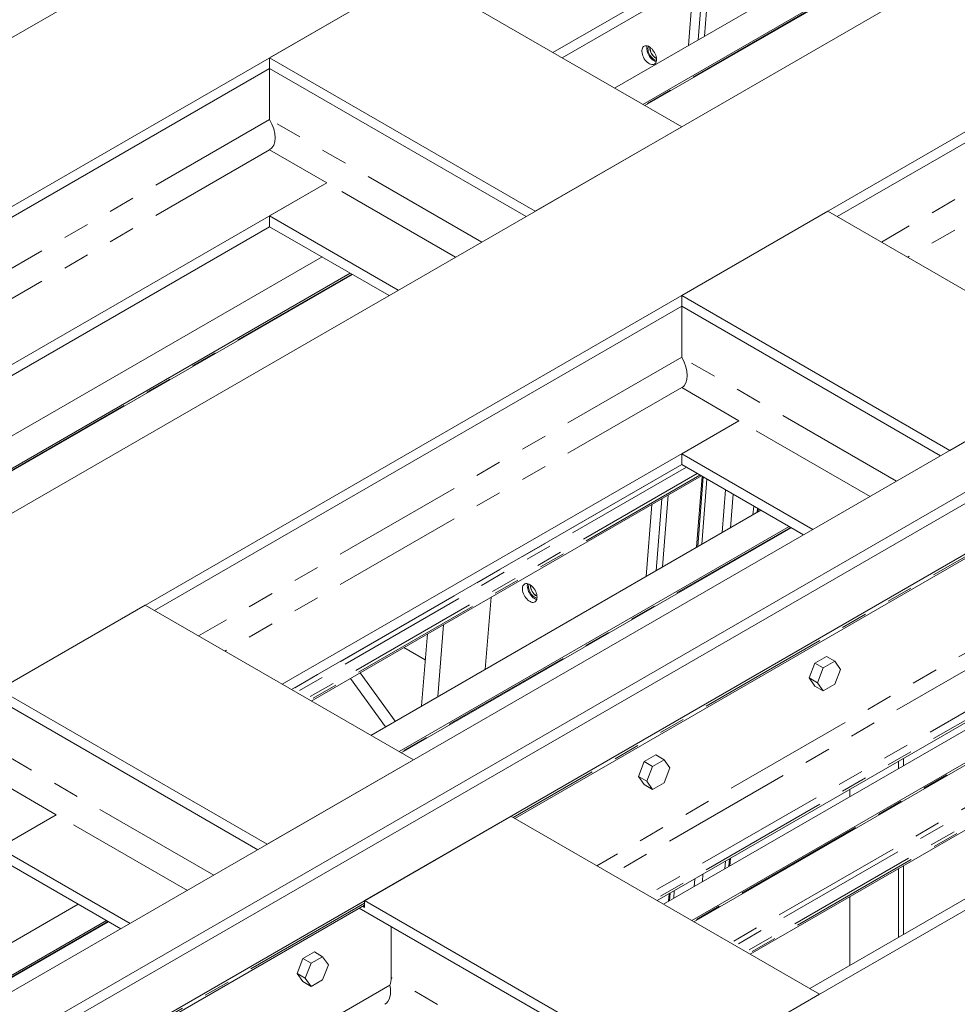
# Model space of a CAD drawing. Header units: millimetres. Extents: x 450 to 25135, y 150 to 17673.
# Tile 213 of 256: x 8474 to 9834, y 12923 to 14351. Entities that reach past the tile are written whole.
import ezdxf

# ---------------------------------------------------------------- set-up
doc = ezdxf.new("R2010")
doc.units = ezdxf.units.MM
doc.linetypes.add('SLD-Centrada-doble', pattern=[12.7, 6.35, -1.27, 1.27, -1.27, 1.27, -1.27])
doc.linetypes.add('SLD-Continua', pattern=[0])
doc.layers.add('OCULTA', color=8, linetype='SLD-Continua')

msp = doc.modelspace()

# ---------------------------------------------------------------- linework, layer by layer
at = {"layer": 'OCULTA', "linetype": 'SLD-Continua', "lineweight": 18, "ltscale": 30}
for p, q in [((11077.1, 15144.4), (7386.8, 13014.1)), ((11077.1, 15144.4), (7386.8, 13014.1)), ((11077.1, 15144.4), (7386.8, 13014.1)), ((11077.1, 15144.4), (7386.8, 13014.1)), ((11268.8, 15010.2), (7598.9, 12891.6)), ((11268.8, 15010.2), (7598.9, 12891.6)), ((11268.8, 15010.2), (7598.9, 12891.6)), ((11268.8, 15010.2), (7598.9, 12891.6)), ((9296, 14806.1), (7192.3, 13591.7)), ((9296, 14806.1), (7192.3, 13591.7)), ((9296, 14806.1), (7192.3, 13591.7)), ((9296, 14806.1), (7192.3, 13591.7)), ((11678.2, 14797.5), (7987.8, 12667.1)), ((11678.2, 14797.5), (7987.8, 12667.1)), ((11678.2, 14797.5), (7987.8, 12667.1)), ((11678.2, 14797.5), (7987.8, 12667.1)), ((8051.5, 12630.3), (11741.8, 14760.7)), ((8051.5, 12630.3), (11741.8, 14760.7)), ((8051.5, 12630.3), (11741.8, 14760.7)), ((8051.5, 12630.3), (11741.8, 14760.7)), ((11755.9, 14752.6), (8065.6, 12622.2)), ((11755.9, 14752.6), (8065.6, 12622.2)), ((11755.9, 14752.6), (8065.6, 12622.2)), ((11799.1, 14704), (8129.3, 12585.4)), ((11799.1, 14704), (8129.3, 12585.4)), ((11799.1, 14704), (8129.3, 12585.4)), ((9508.1, 14683.6), (7393.8, 13463.1)), ((9508.1, 14683.6), (7393.8, 13463.1)), ((9508.1, 14683.6), (7393.8, 13463.1)), ((9508.1, 14683.6), (7393.8, 13463.1)), ((9909.4, 14685.8), (9247.2, 14303.5)), ((9909.4, 14685.8), (9247.2, 14303.5)), ((9909.4, 14685.8), (9247.2, 14303.5)), ((9909.4, 14685.8), (9247.2, 14303.5)), ((9826.3, 14622.3), (9260.6, 14295.8)), ((9826.3, 14622.3), (9260.6, 14295.8)), ((9826.3, 14622.3), (9260.6, 14295.8)), ((9826.3, 14622.3), (9260.6, 14295.8)), ((9902.3, 14578.4), (9336.7, 14251.9)), ((9902.3, 14578.4), (9336.7, 14251.9)), ((9902.3, 14578.4), (9336.7, 14251.9)), ((9902.3, 14578.4), (9336.7, 14251.9)), ((9943.3, 14554.8), (9377.7, 14228.2)), ((9943.3, 14554.8), (9377.7, 14228.2)), ((9943.3, 14554.8), (9377.7, 14228.2)), ((9943.3, 14554.8), (9377.7, 14228.2)), ((9380.7, 14226.5), (9946.3, 14553)), ((9380.7, 14226.5), (9946.3, 14553)), ((9380.7, 14226.5), (9946.3, 14553)), ((9380.7, 14226.5), (9946.3, 14553)), ((10423.8, 14506.8), (9659.4, 14065.6)), ((10423.8, 14506.8), (9659.4, 14065.6)), ((10423.8, 14506.8), (9659.4, 14065.6)), ((10423.8, 14506.8), (9659.4, 14065.6)), ((12266.8, 14457.6), (8576.5, 12327.3)), ((12266.8, 14457.6), (8576.5, 12327.3)), ((12266.8, 14457.6), (8576.5, 12327.3)), ((9048.5, 14418.3), (8836.3, 14295.8)), ((9048.5, 14418.3), (8836.3, 14295.8)), ((9048.5, 14418.3), (8836.3, 14295.8)), ((9048.5, 14418.3), (8836.3, 14295.8)), ((9433.9, 14195.8), (9048.5, 14418.3)), ((9433.9, 14195.8), (9048.5, 14418.3)), ((9433.9, 14195.8), (9048.5, 14418.3)), ((9433.9, 14195.8), (9048.5, 14418.3)), ((9465, 14413.7), (9457.7, 14321.8)), ((9465, 14413.7), (9457.7, 14321.8)), ((9465, 14413.7), (9457.7, 14321.8)), ((9474.3, 14419.1), (9467, 14327.2)), ((9474.3, 14419.1), (9467, 14327.2)), ((9474.3, 14419.1), (9467, 14327.2)), ((9450.8, 14405.6), (9443.6, 14313.6)), ((9450.8, 14405.6), (9443.6, 14313.6)), ((9450.8, 14405.6), (9443.6, 14313.6)), ((9221.7, 14073.3), (8836.3, 14295.8)), ((8836.3, 14295.8), (8836.3, 14280.3)), ((9221.7, 14073.3), (8836.3, 14295.8)), ((8836.3, 14295.8), (8836.3, 14280.3)), ((9221.7, 14073.3), (8836.3, 14295.8)), ((8836.3, 14295.8), (8836.3, 14280.3)), ((9221.7, 14073.3), (8836.3, 14295.8)), ((8836.3, 14295.8), (8836.3, 14280.3)), ((9397.2, 14295.7), (9396.4, 14295.3)), ((9397.3, 14295.1), (9397, 14294.9)), ((9397, 14294.9), (9397.3, 14294.8)), ((8836.3, 14280.3), (8072, 13839)), ((8836.3, 14280.3), (8072, 13839)), ((8836.3, 14280.3), (8072, 13839)), ((8836.3, 14280.3), (8072, 13839)), ((9208.3, 14065.6), (8836.3, 14280.3)), ((8836.3, 14280.3), (8836.3, 14206.4)), ((9208.3, 14065.6), (8836.3, 14280.3)), ((8836.3, 14280.3), (8836.3, 14206.4)), ((9208.3, 14065.6), (8836.3, 14280.3)), ((8836.3, 14280.3), (8836.3, 14206.4)), ((9208.3, 14065.6), (8836.3, 14280.3)), ((8836.3, 14280.3), (8836.3, 14206.4)), ((9433.9, 14195.8), (9221.7, 14073.3)), ((9433.9, 14195.8), (9221.7, 14073.3)), ((9433.9, 14195.8), (9221.7, 14073.3)), ((9433.9, 14195.8), (9221.7, 14073.3)), ((8836.3, 14162.3), (8919.4, 14114.3)), ((8836.3, 14162.3), (8919.4, 14114.3)), ((8836.3, 14162.3), (8919.4, 14114.3)), ((8836.3, 14162.3), (8919.4, 14114.3)), ((8919.4, 14114.3), (8257.3, 13732.1)), ((8919.4, 14114.3), (8257.3, 13732.1)), ((8919.4, 14114.3), (8257.3, 13732.1)), ((8919.4, 14114.3), (8257.3, 13732.1)), ((8919.4, 14114.3), (8836.3, 14066.4)), ((8919.4, 14114.3), (8836.3, 14066.4)), ((8919.4, 14114.3), (8836.3, 14066.4)), ((8919.4, 14114.3), (8836.3, 14066.4)), ((9646, 14073.3), (9433.9, 13950.9)), ((9646, 14073.3), (9433.9, 13950.9)), ((9646, 14073.3), (9433.9, 13950.9)), ((9646, 14073.3), (9433.9, 13950.9)), ((10034.9, 13848.8), (9646, 14073.3)), ((10034.9, 13848.8), (9646, 14073.3)), ((10034.9, 13848.8), (9646, 14073.3)), ((10034.9, 13848.8), (9646, 14073.3)), ((8836.3, 14066.4), (8836.3, 14050.8)), ((9023, 13958.6), (8836.3, 14066.4)), ((9023, 13958.6), (8836.3, 14066.4)), ((8836.3, 14066.4), (8836.3, 14050.8)), ((9023, 13958.6), (8836.3, 14066.4)), ((8836.3, 14066.4), (8836.3, 14050.8)), ((9023, 13958.6), (8836.3, 14066.4)), ((8836.3, 14066.4), (8836.3, 14050.8)), ((8836.3, 14050.8), (8270.7, 13724.3)), ((8836.3, 14050.8), (8270.7, 13724.3)), ((8836.3, 14050.8), (8270.7, 13724.3)), ((8836.3, 14050.8), (8270.7, 13724.3)), ((9009.6, 13950.9), (8836.3, 14050.8)), ((9009.6, 13950.9), (8836.3, 14050.8)), ((9009.6, 13950.9), (8836.3, 14050.8)), ((9009.6, 13950.9), (8836.3, 14050.8)), ((8912.4, 14007), (8346.7, 13680.4)), ((8912.4, 14007), (8346.7, 13680.4)), ((8912.4, 14007), (8346.7, 13680.4)), ((8912.4, 14007), (8346.7, 13680.4)), ((8953.4, 13983.3), (8387.7, 13656.7)), ((8953.4, 13983.3), (8387.7, 13656.7)), ((8953.4, 13983.3), (8387.7, 13656.7)), ((8953.4, 13983.3), (8387.7, 13656.7)), ((8390.7, 13655), (8956.4, 13981.6)), ((8390.7, 13655), (8956.4, 13981.6)), ((8390.7, 13655), (8956.4, 13981.6)), ((8390.7, 13655), (8956.4, 13981.6)), ((9433.9, 13950.9), (9433.9, 13935.4)), ((9822.8, 13726.4), (9433.9, 13950.9)), ((9433.9, 13950.9), (9433.9, 13935.4)), ((9822.8, 13726.4), (9433.9, 13950.9)), ((9433.9, 13950.9), (9433.9, 13935.4)), ((9822.8, 13726.4), (9433.9, 13950.9)), ((9433.9, 13950.9), (9433.9, 13935.4)), ((9822.8, 13726.4), (9433.9, 13950.9)), ((9433.9, 13935.4), (8669.5, 13494.1)), ((9433.9, 13935.4), (8669.5, 13494.1)), ((9433.9, 13935.4), (8669.5, 13494.1)), ((9433.9, 13935.4), (8669.5, 13494.1)), ((9809.3, 13718.6), (9433.9, 13935.4)), ((9433.9, 13935.4), (9433.9, 13861.4)), ((9809.3, 13718.6), (9433.9, 13935.4)), ((9433.9, 13935.4), (9433.9, 13861.4)), ((9809.3, 13718.6), (9433.9, 13935.4)), ((9433.9, 13935.4), (9433.9, 13861.4)), ((9809.3, 13718.6), (9433.9, 13935.4)), ((9433.9, 13935.4), (9433.9, 13861.4)), ((10034.9, 13848.8), (9822.8, 13726.4)), ((10034.9, 13848.8), (9822.8, 13726.4)), ((10034.9, 13848.8), (9822.8, 13726.4)), ((10034.9, 13848.8), (9822.8, 13726.4)), ((9433.9, 13817.4), (9516.9, 13769.4)), ((9433.9, 13817.4), (9516.9, 13769.4)), ((9433.9, 13817.4), (9516.9, 13769.4)), ((9433.9, 13817.4), (9516.9, 13769.4)), ((9516.9, 13769.4), (8854.8, 13387.1)), ((9516.9, 13769.4), (8854.8, 13387.1)), ((9516.9, 13769.4), (8854.8, 13387.1)), ((9516.9, 13769.4), (8854.8, 13387.1)), ((9516.9, 13769.4), (9433.9, 13721.4)), ((9516.9, 13769.4), (9433.9, 13721.4)), ((9516.9, 13769.4), (9433.9, 13721.4)), ((9516.9, 13769.4), (9433.9, 13721.4)), ((9433.9, 13721.4), (9433.9, 13705.9)), ((9624, 13611.6), (9433.9, 13721.4)), ((9433.9, 13721.4), (9433.9, 13705.9)), ((9624, 13611.6), (9433.9, 13721.4)), ((9433.9, 13721.4), (9433.9, 13705.9)), ((9624, 13611.6), (9433.9, 13721.4)), ((9433.9, 13721.4), (9433.9, 13705.9)), ((9624, 13611.6), (9433.9, 13721.4)), ((9433.9, 13705.9), (8868.2, 13379.4)), ((9433.9, 13705.9), (8868.2, 13379.4)), ((9433.9, 13705.9), (8868.2, 13379.4)), ((9433.9, 13705.9), (8868.2, 13379.4)), ((9610.6, 13603.9), (9433.9, 13705.9)), ((9610.6, 13603.9), (9433.9, 13705.9)), ((9610.6, 13603.9), (9433.9, 13705.9)), ((9610.6, 13603.9), (9433.9, 13705.9)), ((9462.5, 13689.4), (8896.9, 13362.8)), ((9462.5, 13689.4), (8896.9, 13362.8)), ((9462.5, 13689.4), (8896.9, 13362.8)), ((9462.5, 13689.4), (8896.9, 13362.8)), ((9463.7, 13688.7), (9455.5, 13585.8)), ((9405, 13656.1), (9396.7, 13551.8)), ((9405, 13656.1), (9396.7, 13551.8)), ((9405, 13656.1), (9396.7, 13551.8)), ((9414.3, 13661.5), (9406, 13557.2)), ((9414.3, 13661.5), (9406, 13557.2)), ((9414.3, 13661.5), (9406, 13557.2)), ((9390.8, 13648), (9382.5, 13543.6)), ((9390.8, 13648), (9382.5, 13543.6)), ((9390.8, 13648), (9382.5, 13543.6)), ((9545, 13641.8), (9544.6, 13637.2)), ((9548.8, 13639.6), (8983.1, 13313)), ((9548.8, 13639.6), (8983.1, 13313)), ((9548.8, 13639.6), (8983.1, 13313)), ((9548.8, 13639.6), (8983.1, 13313)), ((9192, 13192.5), (9964.2, 13638.2)), ((9192, 13192.5), (9964.2, 13638.2)), ((9192, 13192.5), (9964.2, 13638.2)), ((9589.8, 13615.9), (9024.1, 13289.4)), ((9589.8, 13615.9), (9024.1, 13289.4)), ((9589.8, 13615.9), (9024.1, 13289.4)), ((9589.8, 13615.9), (9024.1, 13289.4)), ((9027.1, 13287.6), (9592.8, 13614.2)), ((9027.1, 13287.6), (9592.8, 13614.2)), ((9027.1, 13287.6), (9592.8, 13614.2)), ((9027.1, 13287.6), (9592.8, 13614.2)), ((9157.5, 13513.3), (9149.2, 13408.9)), ((9157.5, 13513.3), (9149.2, 13408.9)), ((9157.5, 13513.3), (9149.2, 13408.9)), ((9224.1, 13515.7), (9223.2, 13515.2)), ((9224.1, 13515.1), (9223.8, 13514.9)), ((9223.8, 13514.9), (9224.2, 13514.7)), ((8656, 13501.8), (8443.9, 13379.4)), ((8656, 13501.8), (8443.9, 13379.4)), ((8656, 13501.8), (8443.9, 13379.4)), ((8656, 13501.8), (8443.9, 13379.4)), ((9044.9, 13277.3), (8656, 13501.8)), ((9044.9, 13277.3), (8656, 13501.8)), ((9044.9, 13277.3), (8656, 13501.8)), ((9044.9, 13277.3), (8656, 13501.8)), ((9080.2, 13369.1), (9088.5, 13473.5)), ((9056.9, 13355.6), (9065.2, 13460)), ((9031.2, 13440.4), (9062.2, 13422.4)), ((9643.7, 13427.5), (9627, 13417.8)), ((9643.7, 13427.5), (9655.8, 13420.5)), ((9627, 13417.8), (9618.6, 13396.2)), ((9627, 13417.8), (9639, 13410.9)), ((9655.8, 13420.5), (9639, 13410.9)), ((9664.1, 13408.6), (9655.8, 13420.5)), ((9018.5, 13333.5), (8967.7, 13403.7)), ((9964.2, 13399.8), (9398.5, 13073.2)), ((9964.2, 13399.8), (9398.5, 13073.2)), ((9964.2, 13399.8), (9398.5, 13073.2)), ((9639, 13410.9), (9630.7, 13389.3)), ((9655.8, 13387.1), (9664.1, 13408.6)), ((9004.4, 13325.3), (8953.6, 13395.6)), ((9973, 13394.7), (9407.4, 13068.1)), ((9973, 13394.7), (9407.4, 13068.1)), ((9973, 13394.7), (9407.4, 13068.1)), ((9618.6, 13396.2), (9630.7, 13389.3)), ((9618.6, 13396.2), (9627, 13384.3)), ((9627, 13384.3), (9639, 13377.4)), ((9630.7, 13389.3), (9639, 13377.4)), ((9639, 13377.4), (9655.8, 13387.1)), ((8832.8, 13154.9), (8443.9, 13379.4)), ((8832.8, 13154.9), (8443.9, 13379.4)), ((8832.8, 13154.9), (8443.9, 13379.4)), ((8832.8, 13154.9), (8443.9, 13379.4)), ((10014, 13371), (9448.4, 13044.4)), ((10014, 13371), (9448.4, 13044.4)), ((10014, 13371), (9448.4, 13044.4)), ((9451.4, 13042.7), (10017, 13369.2)), ((9451.4, 13042.7), (10017, 13369.2)), ((9451.4, 13042.7), (10017, 13369.2)), ((8819.4, 13147.1), (8443.9, 13363.9)), ((8819.4, 13147.1), (8443.9, 13363.9)), ((8819.4, 13147.1), (8443.9, 13363.9)), ((8819.4, 13147.1), (8443.9, 13363.9)), ((10098.9, 13322), (9533.2, 12995.4)), ((10098.9, 13322), (9533.2, 12995.4)), ((10098.9, 13322), (9533.2, 12995.4)), ((9396.3, 13284.6), (9379.5, 13274.9)), ((9396.3, 13284.6), (9408.3, 13277.7)), ((9044.9, 13277.3), (8832.8, 13154.9)), ((9044.9, 13277.3), (8832.8, 13154.9)), ((9044.9, 13277.3), (8832.8, 13154.9)), ((9044.9, 13277.3), (8832.8, 13154.9)), ((9379.5, 13274.9), (9371.2, 13253.4)), ((9379.5, 13274.9), (9391.5, 13268)), ((9408.3, 13277.7), (9391.5, 13268)), ((9416.6, 13265.8), (9408.3, 13277.7)), ((10185.2, 13272.2), (9619.5, 12945.6)), ((10185.2, 13272.2), (9619.5, 12945.6)), ((10185.2, 13272.2), (9619.5, 12945.6)), ((9748.5, 13265), (9748.5, 13275.3)), ((9755.6, 13269.1), (9755.6, 13279.3)), ((9391.5, 13268), (9383.2, 13246.4)), ((9408.3, 13244.2), (9416.6, 13265.8)), ((8443.9, 13245.9), (8527, 13197.9)), ((8443.9, 13245.9), (8527, 13197.9)), ((8443.9, 13245.9), (8527, 13197.9)), ((8443.9, 13245.9), (8527, 13197.9)), ((9371.2, 13253.4), (9383.2, 13246.4)), ((9371.2, 13253.4), (9379.5, 13241.5)), ((9379.5, 13241.5), (9391.5, 13234.5)), ((9383.2, 13246.4), (9391.5, 13234.5)), ((9391.5, 13234.5), (9408.3, 13244.2)), ((9677.8, 13224.2), (9677.8, 13234.4)), ((8527, 13197.9), (7864.8, 12815.6)), ((8527, 13197.9), (7864.8, 12815.6)), ((8527, 13197.9), (7864.8, 12815.6)), ((8527, 13197.9), (7864.8, 12815.6)), ((8527, 13197.9), (8443.9, 13149.9)), ((8527, 13197.9), (8443.9, 13149.9)), ((8527, 13197.9), (8443.9, 13149.9)), ((8527, 13197.9), (8443.9, 13149.9)), ((9186.4, 13195.7), (8974.2, 13073.2)), ((9186.4, 13195.7), (8974.2, 13073.2)), ((9186.4, 13195.7), (8974.2, 13073.2)), ((9633.6, 12937.5), (9186.4, 13195.7)), ((9633.6, 12937.5), (9186.4, 13195.7)), ((9633.6, 12937.5), (9186.4, 13195.7)), ((8634.1, 13040.2), (8443.9, 13149.9)), ((8634.1, 13040.2), (8443.9, 13149.9)), ((8634.1, 13040.2), (8443.9, 13149.9)), ((8634.1, 13040.2), (8443.9, 13149.9)), ((8620.6, 13032.4), (8443.9, 13134.4)), ((8620.6, 13032.4), (8443.9, 13134.4)), ((8620.6, 13032.4), (8443.9, 13134.4)), ((8620.6, 13032.4), (8443.9, 13134.4)), ((9504.8, 13134.6), (9503.9, 13123.9)), ((9748.5, 13020.1), (9748.5, 13119.7)), ((9755.6, 13024.2), (9755.6, 13123.8)), ((9415.7, 13083.1), (9414.9, 13072.4)), ((8974.2, 13063.4), (8974.2, 13073.2)), ((9421.5, 12815), (8974.2, 13073.2)), ((8974.2, 13063.4), (8974.2, 13073.2)), ((9421.5, 12815), (8974.2, 13073.2)), ((8974.2, 13063.4), (8974.2, 13073.2)), ((9421.5, 12815), (8974.2, 13073.2)), ((9677.8, 12979.3), (9677.8, 13078.9)), ((8558.8, 13068.1), (7993.2, 12741.5)), ((8558.8, 13068.1), (7993.2, 12741.5)), ((8558.8, 13068.1), (7993.2, 12741.5)), ((8558.8, 13068.1), (7993.2, 12741.5)), ((8202, 12621), (8974.2, 13066.8)), ((8202, 12621), (8974.2, 13066.8)), ((8202, 12621), (8974.2, 13066.8)), ((9408, 12807.3), (8966.4, 13062.2)), ((9408, 12807.3), (8966.4, 13062.2)), ((9408, 12807.3), (8966.4, 13062.2)), ((8971.1, 13065), (8974.2, 13063.4)), ((8971.1, 13065), (8974.2, 13063.4)), ((8971.1, 13065), (8974.2, 13063.4)), ((8599.8, 13044.4), (8034.2, 12717.9)), ((8599.8, 13044.4), (8034.2, 12717.9)), ((8599.8, 13044.4), (8034.2, 12717.9)), ((8599.8, 13044.4), (8034.2, 12717.9)), ((8037.2, 12716.1), (8602.8, 13042.7)), ((8037.2, 12716.1), (8602.8, 13042.7)), ((8037.2, 12716.1), (8602.8, 13042.7)), ((8037.2, 12716.1), (8602.8, 13042.7)), ((9012.8, 12961.6), (9012.8, 13035.5)), ((9012.8, 12961.6), (9012.8, 13035.5)), ((9012.8, 12961.6), (9012.8, 13035.5)), ((8901.3, 12998.9), (8884.5, 12989.2)), ((8901.3, 12998.9), (8913.3, 12991.9)), ((8884.5, 12989.2), (8876.2, 12967.6)), ((8884.5, 12989.2), (8896.6, 12982.3)), ((8913.3, 12991.9), (8896.6, 12982.3)), ((8921.7, 12980), (8913.3, 12991.9)), ((8896.6, 12982.3), (8888.2, 12960.7)), ((8913.3, 12958.4), (8921.7, 12980)), ((8876.2, 12967.6), (8888.2, 12960.7)), ((8876.2, 12967.6), (8884.5, 12955.7)), ((8884.5, 12955.7), (8896.6, 12948.8)), ((8888.2, 12960.7), (8896.6, 12948.8)), ((8896.6, 12948.8), (8913.3, 12958.4)), ((9633.6, 12937.5), (9421.5, 12815)), ((9633.6, 12937.5), (9421.5, 12815)), ((9633.6, 12937.5), (9421.5, 12815))]:
    msp.add_line(p, q, dxfattribs=at)
at = {"layer": 'OCULTA', "linetype": 'SLD-Centrada-doble', "lineweight": 18, "ltscale": 30}
for p, q in [((9945.4, 14553.6), (9379.8, 14227)), ((9945.4, 14553.6), (9379.8, 14227)), ((9945.4, 14553.6), (9379.8, 14227)), ((9945.4, 14553.6), (9379.8, 14227)), ((10423.8, 14432.9), (9723.4, 14028.6)), ((10423.8, 14432.9), (9723.4, 14028.6)), ((10423.8, 14432.9), (9723.4, 14028.6)), ((10423.8, 14432.9), (9723.4, 14028.6)), ((10423.8, 14388.8), (9761.6, 14006.6)), ((10423.8, 14388.8), (9761.6, 14006.6)), ((10423.8, 14388.8), (9761.6, 14006.6)), ((10423.8, 14388.8), (9761.6, 14006.6)), ((8836.3, 14206.4), (8136, 13802.1)), ((8836.3, 14206.4), (8136, 13802.1)), ((8836.3, 14206.4), (8136, 13802.1)), ((8836.3, 14206.4), (8136, 13802.1)), ((9144.3, 14028.6), (8836.3, 14206.4)), ((9144.3, 14028.6), (8836.3, 14206.4)), ((9144.3, 14028.6), (8836.3, 14206.4)), ((9144.3, 14028.6), (8836.3, 14206.4)), ((8836.3, 14162.3), (8174.2, 13780)), ((8836.3, 14162.3), (8174.2, 13780)), ((8836.3, 14162.3), (8174.2, 13780)), ((8836.3, 14162.3), (8174.2, 13780)), ((9106.1, 14006.6), (8919.4, 14114.3)), ((9106.1, 14006.6), (8919.4, 14114.3)), ((9106.1, 14006.6), (8919.4, 14114.3)), ((9106.1, 14006.6), (8919.4, 14114.3)), ((8955.5, 13982.1), (8389.8, 13655.5)), ((8955.5, 13982.1), (8389.8, 13655.5)), ((8955.5, 13982.1), (8389.8, 13655.5)), ((8955.5, 13982.1), (8389.8, 13655.5)), ((9433.9, 13861.4), (8733.5, 13457.1)), ((9433.9, 13861.4), (8733.5, 13457.1)), ((9433.9, 13861.4), (8733.5, 13457.1)), ((9433.9, 13861.4), (8733.5, 13457.1)), ((9745.3, 13681.6), (9433.9, 13861.4)), ((9745.3, 13681.6), (9433.9, 13861.4)), ((9745.3, 13681.6), (9433.9, 13861.4)), ((9745.3, 13681.6), (9433.9, 13861.4)), ((9433.9, 13817.4), (8771.7, 13435.1)), ((9433.9, 13817.4), (8771.7, 13435.1)), ((9433.9, 13817.4), (8771.7, 13435.1)), ((9433.9, 13817.4), (8771.7, 13435.1)), ((9707.1, 13659.6), (9516.9, 13769.4)), ((9707.1, 13659.6), (9516.9, 13769.4)), ((9707.1, 13659.6), (9516.9, 13769.4)), ((9707.1, 13659.6), (9516.9, 13769.4)), ((9434, 13705.8), (8868.4, 13379.3)), ((9434, 13705.8), (8868.4, 13379.3)), ((9434, 13705.8), (8868.4, 13379.3)), ((9434, 13705.8), (8868.4, 13379.3)), ((9440.7, 13701.9), (8875.1, 13375.4)), ((9440.7, 13701.9), (8875.1, 13375.4)), ((9440.7, 13701.9), (8875.1, 13375.4)), ((9440.7, 13701.9), (8875.1, 13375.4)), ((9456.4, 13692.9), (8890.7, 13366.4)), ((9456.4, 13692.9), (8890.7, 13366.4)), ((9456.4, 13692.9), (8890.7, 13366.4)), ((9456.4, 13692.9), (8890.7, 13366.4)), ((9460.4, 13690.6), (8894.8, 13364)), ((9460.4, 13690.6), (8894.8, 13364)), ((9460.4, 13690.6), (8894.8, 13364)), ((9460.4, 13690.6), (8894.8, 13364)), ((9465.1, 13687.9), (9457.1, 13586.7)), ((9470.5, 13684.7), (9463, 13590.1)), ((9497.6, 13669.1), (9492.7, 13607.2)), ((9508.5, 13662.8), (9504.6, 13614.1)), ((9964.2, 13641), (9189.6, 13193.8)), ((9964.2, 13641), (9189.6, 13193.8)), ((9964.2, 13641), (9189.6, 13193.8)), ((9538.3, 13645.6), (9537.3, 13632.9)), ((9543.7, 13642.5), (9543.2, 13636.4)), ((9591.9, 13614.7), (9026.2, 13288.2)), ((9591.9, 13614.7), (9026.2, 13288.2)), ((9591.9, 13614.7), (9026.2, 13288.2)), ((9591.9, 13614.7), (9026.2, 13288.2)), ((10000.7, 13522.1), (9310.9, 13123.8)), ((10000.7, 13522.1), (9310.9, 13123.8)), ((10000.7, 13522.1), (9310.9, 13123.8)), ((9911, 13445.2), (9332.6, 13111.3)), ((9911, 13445.2), (9332.6, 13111.3)), ((9911, 13445.2), (9332.6, 13111.3)), ((9959, 13413), (9384.4, 13081.4)), ((9959, 13413), (9384.4, 13081.4)), ((9959, 13413), (9384.4, 13081.4)), ((9964.2, 13403.5), (9395.3, 13075.1)), ((9964.2, 13403.5), (9395.3, 13075.1)), ((9964.2, 13403.5), (9395.3, 13075.1)), ((10016.1, 13369.8), (9450.5, 13043.2)), ((10016.1, 13369.8), (9450.5, 13043.2)), ((10016.1, 13369.8), (9450.5, 13043.2)), ((10070.4, 13338.4), (9504.8, 13011.9)), ((10070.4, 13338.4), (9504.8, 13011.9)), ((10070.4, 13338.4), (9504.8, 13011.9)), ((10077.1, 13334.6), (9511.5, 13008)), ((10077.1, 13334.6), (9511.5, 13008)), ((10077.1, 13334.6), (9511.5, 13008)), ((10092.8, 13325.5), (9527.1, 12999)), ((10092.8, 13325.5), (9527.1, 12999)), ((10092.8, 13325.5), (9527.1, 12999)), ((10096.8, 13323.2), (9531.2, 12996.6)), ((10096.8, 13323.2), (9531.2, 12996.6)), ((10096.8, 13323.2), (9531.2, 12996.6)), ((8755.4, 13110.2), (8443.9, 13290)), ((8755.4, 13110.2), (8443.9, 13290)), ((8755.4, 13110.2), (8443.9, 13290)), ((8755.4, 13110.2), (8443.9, 13290)), ((8717.2, 13088.1), (8527, 13197.9)), ((8717.2, 13088.1), (8527, 13197.9)), ((8717.2, 13088.1), (8527, 13197.9)), ((8717.2, 13088.1), (8527, 13197.9)), ((9497.4, 13130.3), (9496.6, 13119.6)), ((9503.4, 13133.7), (9502.5, 13123)), ((9464.8, 13111.5), (9463.9, 13100.8)), ((9452.9, 13104.6), (9452, 13093.9)), ((9417.3, 13084), (9416.4, 13073.3)), ((9423.2, 13087.5), (9422.3, 13076.8)), ((8974.2, 13069.5), (8199.7, 12622.3)), ((8974.2, 13069.5), (8199.7, 12622.3)), ((8974.2, 13069.5), (8199.7, 12622.3)), ((8601.9, 13043.2), (8036.3, 12716.7)), ((8601.9, 13043.2), (8036.3, 12716.7)), ((8601.9, 13043.2), (8036.3, 12716.7)), ((8601.9, 13043.2), (8036.3, 12716.7)), ((9344, 12770.3), (9012.8, 12961.6)), ((9344, 12770.3), (9012.8, 12961.6)), ((9344, 12770.3), (9012.8, 12961.6)), ((9010.8, 12950.6), (8320.9, 12552.3)), ((9010.8, 12950.6), (8320.9, 12552.3)), ((9010.8, 12950.6), (8320.9, 12552.3))]:
    msp.add_line(p, q, dxfattribs=at)
at = {"layer": 'OCULTA', "linetype": 'SLD-Continua', "lineweight": 18, "ltscale": 30, "flags": 128}
for points in [[(9397.4, 14293.5), (9397.3, 14295.4), (9396.9, 14297.5), (9396.3, 14299.5), (9395.4, 14301.6), (9394.4, 14303.7), (9393.2, 14305.6), (9391.8, 14307.4), (9390.4, 14309.1), (9388.8, 14310.5), (9387.2, 14311.6), (9385.6, 14312.5), (9384, 14313), (9382.4, 14313.3), (9381, 14313.2), (9379.7, 14312.8), (9378.6, 14312.1), (9377.7, 14311.1), (9376.9, 14309.9), (9376.4, 14308.3), (9376.2, 14306.6), (9376.2, 14304.8), (9376.4, 14302.8), (9376.9, 14300.7), (9377.7, 14298.6), (9378.6, 14296.5), (9379.7, 14294.5), (9381, 14292.6), (9382.4, 14290.9), (9384, 14289.4), (9385.6, 14288.1), (9387.2, 14287.1), (9388.8, 14286.4), (9390.4, 14286), (9391.8, 14285.9), (9393.2, 14286.1), (9394.4, 14286.7), (9395.4, 14287.5), (9396.3, 14288.7), (9396.9, 14290.1), (9397.3, 14291.7), (9397.4, 14293.5)], [(9397.4, 14293.5), (9397.3, 14295.4), (9396.9, 14297.5), (9396.3, 14299.5), (9395.4, 14301.6), (9394.4, 14303.7), (9393.2, 14305.6), (9391.8, 14307.4), (9390.4, 14309.1), (9388.8, 14310.5), (9387.2, 14311.6), (9385.6, 14312.5), (9384, 14313), (9382.4, 14313.3), (9381, 14313.2), (9379.7, 14312.8), (9378.6, 14312.1), (9377.7, 14311.1), (9376.9, 14309.9), (9376.4, 14308.3), (9376.2, 14306.6), (9376.2, 14304.8), (9376.4, 14302.8), (9376.9, 14300.7), (9377.7, 14298.6), (9378.6, 14296.5), (9379.7, 14294.5), (9381, 14292.6), (9382.4, 14290.9), (9384, 14289.4), (9385.6, 14288.1), (9387.2, 14287.1), (9388.8, 14286.4), (9390.4, 14286), (9391.8, 14285.9), (9393.2, 14286.1), (9394.4, 14286.7), (9395.4, 14287.5), (9396.3, 14288.7), (9396.9, 14290.1), (9397.3, 14291.7), (9397.4, 14293.5)], [(9397.4, 14293.5), (9397.3, 14295.4), (9396.9, 14297.5), (9396.3, 14299.5), (9395.4, 14301.6), (9394.4, 14303.7), (9393.2, 14305.6), (9391.8, 14307.4), (9390.4, 14309.1), (9388.8, 14310.5), (9387.2, 14311.6), (9385.6, 14312.5), (9384, 14313), (9382.4, 14313.3), (9381, 14313.2), (9379.7, 14312.8), (9378.6, 14312.1), (9377.7, 14311.1), (9376.9, 14309.9), (9376.4, 14308.3), (9376.2, 14306.6), (9376.2, 14304.8), (9376.4, 14302.8), (9376.9, 14300.7), (9377.7, 14298.6), (9378.6, 14296.5), (9379.7, 14294.5), (9381, 14292.6), (9382.4, 14290.9), (9384, 14289.4), (9385.6, 14288.1), (9387.2, 14287.1), (9388.8, 14286.4), (9390.4, 14286), (9391.8, 14285.9), (9393.2, 14286.1), (9394.4, 14286.7), (9395.4, 14287.5), (9396.3, 14288.7), (9396.9, 14290.1), (9397.3, 14291.7), (9397.4, 14293.5)], [(9383.2, 14309.8), (9383.4, 14311.6), (9383.7, 14313.1)], [(9383.2, 14309.8), (9383.4, 14307.9), (9383.7, 14305.8), (9384.3, 14303.7), (9385.2, 14301.6), (9386.2, 14299.6), (9387.4, 14297.6), (9388.8, 14295.8), (9390.3, 14294.2), (9391.8, 14292.8), (9393.4, 14291.7), (9395.1, 14290.8), (9396.7, 14290.2), (9396.9, 14290.2), (9396.7, 14290.2), (9395.1, 14290.8), (9393.4, 14291.7), (9391.8, 14292.8), (9390.3, 14294.2), (9388.8, 14295.8), (9387.4, 14297.6), (9386.2, 14299.6), (9385.2, 14301.6), (9384.3, 14303.7), (9383.7, 14305.8), (9383.4, 14307.9), (9383.2, 14309.8), (9383.4, 14311.6), (9383.7, 14313.1)], [(9383.2, 14309.8), (9383.4, 14311.6), (9383.7, 14313.1)], [(9385.7, 14312.4), (9385.6, 14312.2), (9385.2, 14310.8), (9385, 14309.2), (9385.1, 14307.4), (9385.4, 14305.6), (9386, 14303.6), (9386.7, 14301.7), (9387.7, 14299.8), (9388.9, 14298.1), (9390.2, 14296.5), (9391.6, 14295.1), (9393.1, 14293.9), (9394.6, 14293.1), (9396.1, 14292.5), (9397.3, 14292.3)], [(9396.9, 14290.2), (9396.7, 14290.2), (9395.1, 14290.8), (9393.4, 14291.7), (9391.8, 14292.8), (9390.3, 14294.2), (9388.8, 14295.8), (9387.4, 14297.6), (9386.2, 14299.6), (9385.2, 14301.6), (9384.3, 14303.7), (9383.7, 14305.8), (9383.4, 14307.9), (9383.2, 14309.8)], [(9224.2, 13513.4), (9224.1, 13515.3), (9223.7, 13517.4), (9223.1, 13519.5), (9222.3, 13521.6), (9221.3, 13523.6), (9220.1, 13525.5), (9218.7, 13527.4), (9217.2, 13529), (9215.6, 13530.4), (9214, 13531.5), (9212.4, 13532.4), (9210.8, 13532.9), (9209.3, 13533.2), (9207.9, 13533.1), (9206.6, 13532.7), (9205.4, 13532), (9204.5, 13531), (9203.8, 13529.8), (9203.3, 13528.3), (9203.1, 13526.6), (9203.1, 13524.7), (9203.3, 13522.7), (9203.8, 13520.6), (9204.5, 13518.5), (9205.4, 13516.4), (9206.6, 13514.4), (9207.9, 13512.6), (9209.3, 13510.8), (9210.8, 13509.3), (9212.4, 13508), (9214, 13507), (9215.6, 13506.3), (9217.2, 13505.9), (9218.7, 13505.8), (9220.1, 13506.1), (9221.3, 13506.6), (9222.3, 13507.5), (9223.1, 13508.6), (9223.7, 13510), (9224.1, 13511.6), (9224.2, 13513.4)], [(9224.2, 13513.4), (9224.1, 13515.3), (9223.7, 13517.4), (9223.1, 13519.5), (9222.3, 13521.6), (9221.3, 13523.6), (9220.1, 13525.5), (9218.7, 13527.4), (9217.2, 13529), (9215.6, 13530.4), (9214, 13531.5), (9212.4, 13532.4), (9210.8, 13532.9), (9209.3, 13533.2), (9207.9, 13533.1), (9206.6, 13532.7), (9205.4, 13532), (9204.5, 13531), (9203.8, 13529.8), (9203.3, 13528.3), (9203.1, 13526.6), (9203.1, 13524.7), (9203.3, 13522.7), (9203.8, 13520.6), (9204.5, 13518.5), (9205.4, 13516.4), (9206.6, 13514.4), (9207.9, 13512.6), (9209.3, 13510.8), (9210.8, 13509.3), (9212.4, 13508), (9214, 13507), (9215.6, 13506.3), (9217.2, 13505.9), (9218.7, 13505.8), (9220.1, 13506.1), (9221.3, 13506.6), (9222.3, 13507.5), (9223.1, 13508.6), (9223.7, 13510), (9224.1, 13511.6), (9224.2, 13513.4)], [(9224.2, 13513.4), (9224.1, 13515.3), (9223.7, 13517.4), (9223.1, 13519.5), (9222.3, 13521.6), (9221.3, 13523.6), (9220.1, 13525.5), (9218.7, 13527.4), (9217.2, 13529), (9215.6, 13530.4), (9214, 13531.5), (9212.4, 13532.4), (9210.8, 13532.9), (9209.3, 13533.2), (9207.9, 13533.1), (9206.6, 13532.7), (9205.4, 13532), (9204.5, 13531), (9203.8, 13529.8), (9203.3, 13528.3), (9203.1, 13526.6), (9203.1, 13524.7), (9203.3, 13522.7), (9203.8, 13520.6), (9204.5, 13518.5), (9205.4, 13516.4), (9206.6, 13514.4), (9207.9, 13512.6), (9209.3, 13510.8), (9210.8, 13509.3), (9212.4, 13508), (9214, 13507), (9215.6, 13506.3), (9217.2, 13505.9), (9218.7, 13505.8), (9220.1, 13506.1), (9221.3, 13506.6), (9222.3, 13507.5), (9223.1, 13508.6), (9223.7, 13510), (9224.1, 13511.6), (9224.2, 13513.4)], [(9210.1, 13529.7), (9210.2, 13531.5), (9210.5, 13533)], [(9210.1, 13529.7), (9210.2, 13527.8), (9210.6, 13525.7), (9211.2, 13523.6), (9212, 13521.6), (9213.1, 13519.5), (9214.3, 13517.6), (9215.6, 13515.8), (9217.1, 13514.1), (9218.7, 13512.7), (9220.3, 13511.6), (9221.9, 13510.7), (9223.5, 13510.2), (9223.8, 13510.1), (9223.5, 13510.2), (9221.9, 13510.7), (9220.3, 13511.6), (9218.7, 13512.7), (9217.1, 13514.1), (9215.6, 13515.8), (9214.3, 13517.6), (9213.1, 13519.5), (9212, 13521.6), (9211.2, 13523.6), (9210.6, 13525.7), (9210.2, 13527.8), (9210.1, 13529.7), (9210.2, 13531.5), (9210.5, 13533)], [(9210.1, 13529.7), (9210.2, 13531.5), (9210.5, 13533)], [(9223.8, 13510.1), (9223.5, 13510.2), (9221.9, 13510.7), (9220.3, 13511.6), (9218.7, 13512.7), (9217.1, 13514.1), (9215.6, 13515.8), (9214.3, 13517.6), (9213.1, 13519.5), (9212, 13521.6), (9211.2, 13523.6), (9210.6, 13525.7), (9210.2, 13527.8), (9210.1, 13529.7)], [(9212.6, 13532.3), (9212.5, 13532.1), (9212.1, 13530.7), (9211.9, 13529.1), (9211.9, 13527.4), (9212.2, 13525.5), (9212.8, 13523.6), (9213.6, 13521.6), (9214.6, 13519.8), (9215.7, 13518), (9217.1, 13516.4), (9218.5, 13515), (9219.9, 13513.9), (9221.4, 13513), (9222.9, 13512.4), (9224.2, 13512.2)]]:
    msp.add_lwpolyline(points, dxfattribs=at)
at = {"layer": 'OCULTA', "linetype": 'SLD-Continua', "lineweight": 18, "ltscale": 900}
for centre, radius, start, end in [((9406.4, 14310.9), 18.6, 179.3176, 240.677), ((9406.7, 14311), 18.8, 179.638, 236.8545), ((9233.3, 13530.9), 18.6, 179.3177, 240.677), ((9233.5, 13531), 18.8, 179.6379, 236.8545), ((8978.7, 12962.1), 34.1, 340.2626, 359.0903), ((8978.7, 12962.1), 34.1, 340.2626, 359.0903), ((8978.7, 12962.1), 34.1, 340.2626, 359.0903)]:
    msp.add_arc(centre, radius, start, end, dxfattribs=at)
for centre, major_axis, ratio, start_param, end_param in [((8817.3, 14195.4), (-19.1, 33.1), 0.577335, 3.141552, 4.712348), ((8817.3, 14195.4), (-19.1, 33.1), 0.577335, 3.141552, 4.712348), ((8817.3, 14195.4), (-19.1, 33.1), 0.577335, 3.141552, 4.712348), ((8817.3, 14195.4), (-19.1, 33.1), 0.577335, 3.141552, 4.712348), ((9414.8, 13850.4), (-19.1, 33.1), 0.577335, 3.141552, 4.712348), ((9414.8, 13850.4), (-19.1, 33.1), 0.577335, 3.141552, 4.712348), ((9414.8, 13850.4), (-19.1, 33.1), 0.577335, 3.141552, 4.712348), ((9414.8, 13850.4), (-19.1, 33.1), 0.577335, 3.141552, 4.712348), ((8985.8, 12955.1), (-17.2, 32.5), 0.599893, 3.163165, 4.272214), ((8985.8, 12955.1), (-17.2, 32.5), 0.599893, 3.163165, 4.272214), ((8985.8, 12955.1), (-17.2, 32.5), 0.599893, 3.163165, 4.272214)]:
    msp.add_ellipse(centre, major_axis=major_axis, ratio=ratio, start_param=start_param, end_param=end_param, dxfattribs=at)

doc.saveas('drawing.dxf')
